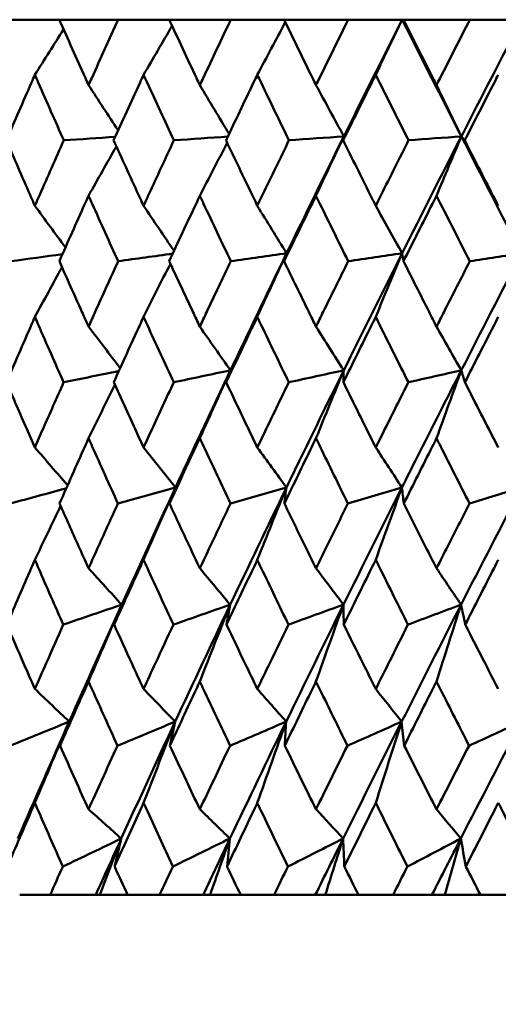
# Model space of a CAD drawing. Header units: millimetres. Extents: x 123 to 2417, y 726 to 3130.
# Tile 81 of 244: x 727.35 to 731.72, y 949.31 to 958.31. Entities that reach past the tile are written whole.
import ezdxf

# ---------------------------------------------------------------- set-up
doc = ezdxf.new("R2010")
doc.units = ezdxf.units.MM
doc.header["$LTSCALE"] = 12
doc.layers.add('Widoczne (ISO)', color=7, linetype='Continuous', lineweight=50)

msp = doc.modelspace()

# ---------------------------------------------------------------- linework, layer by layer
at = {"layer": 'Widoczne (ISO)'}
for p, q in [((727.2699, 958.3133), (727.7129, 958.3133)), ((728.2515, 958.3133), (727.7129, 958.3133)), ((728.2515, 958.3133), (728.7166, 958.3133)), ((729.2804, 958.3133), (728.7166, 958.3133)), ((729.2804, 958.3133), (729.7658, 958.3133)), ((730.3525, 958.3133), (729.7658, 958.3133)), ((730.3525, 958.3133), (730.8443, 958.3133)), ((730.8443, 958.3133), (730.8564, 958.3133)), ((731.4637, 958.3133), (730.8564, 958.3133)), ((731.4637, 958.3133), (731.9358, 958.3133)), ((727.3516, 950.3133), (727.6295, 950.3133)), ((728.0459, 950.3133), (727.6295, 950.3133)), ((728.0825, 950.3133), (728.0459, 950.3133)), ((728.3374, 950.3133), (728.0825, 950.3133)), ((728.3374, 950.3133), (728.6292, 950.3133)), ((729.0265, 950.3133), (728.6292, 950.3133)), ((729.0905, 950.3133), (729.0265, 950.3133)), ((729.3702, 950.3133), (729.0905, 950.3133)), ((729.3702, 950.3133), (729.6747, 950.3133)), ((730.0515, 950.3133), (729.6747, 950.3133)), ((730.1425, 950.3133), (730.0515, 950.3133)), ((730.4458, 950.3133), (730.1425, 950.3133)), ((730.4458, 950.3133), (730.7619, 950.3133)), ((731.1166, 950.3133), (730.7619, 950.3133)), ((731.2343, 950.3133), (731.1166, 950.3133)), ((731.5601, 950.3133), (731.2343, 950.3133)), ((731.5601, 950.3133), (731.8865, 950.3133))]:
    msp.add_line(p, q, dxfattribs=at)
msp.add_circle((740.2385, 990.3133), 50, dxfattribs=at)
for points, knots in [([(727.7129, 958.3133), (727.7919, 958.1356), (727.8714, 957.958), (727.961, 957.7588), (727.9707, 957.7372), (727.9804, 957.7156)], [0, 0, 0, 0, 0.06135239, 0.06135239, 0.06879633, 0.06879633, 0.06879633, 0.06879633]), ([(727.9804, 957.7156), (727.9901, 957.7372), (727.9998, 957.7587), (728.0897, 957.9579), (728.1703, 958.1356), (728.2515, 958.3133)], [0.05393723, 0.05393723, 0.05393723, 0.05393723, 0.06137399, 0.06137399, 0.12273355, 0.12273355, 0.12273355, 0.12273355]), ([(728.7166, 958.3133), (728.7995, 958.1356), (728.8827, 957.958), (728.9765, 957.7588), (728.9867, 957.7372), (728.9969, 957.7156)], [0, 0, 0, 0, 0.06135239, 0.06135239, 0.06879633, 0.06879633, 0.06879633, 0.06879633]), ([(728.9969, 957.7156), (729.007, 957.7372), (729.0172, 957.7587), (729.1112, 957.9579), (729.1956, 958.1356), (729.2804, 958.3133)], [0.05393723, 0.05393723, 0.05393723, 0.05393723, 0.06137399, 0.06137399, 0.12273355, 0.12273355, 0.12273355, 0.12273355]), ([(729.7658, 958.3133), (729.8522, 958.1356), (729.9389, 957.958), (730.0366, 957.7588), (730.0471, 957.7372), (730.0577, 957.7156)], [0, 0, 0, 0, 0.06135239, 0.06135239, 0.06879633, 0.06879633, 0.06879633, 0.06879633]), ([(730.0577, 957.7156), (730.0683, 957.7372), (730.0788, 957.7587), (730.1767, 957.9579), (730.2644, 958.1356), (730.3525, 958.3133)], [0.05393723, 0.05393723, 0.05393723, 0.05393723, 0.06137399, 0.06137399, 0.12273355, 0.12273355, 0.12273355, 0.12273355]), ([(730.8564, 958.3133), (730.9459, 958.1356), (731.0357, 957.958), (731.1368, 957.7588), (731.1478, 957.7372), (731.1587, 957.7156)], [0, 0, 0, 0, 0.06135239, 0.06135239, 0.06879633, 0.06879633, 0.06879633, 0.06879633]), ([(731.1587, 957.7156), (731.1697, 957.7372), (731.1806, 957.7587), (731.2819, 957.9579), (731.3726, 958.1356), (731.4637, 958.3133)], [0.05393723, 0.05393723, 0.05393723, 0.05393723, 0.06137399, 0.06137399, 0.12273355, 0.12273355, 0.12273355, 0.12273355]), ([(727.4901, 957.809), (727.4799, 957.7858), (727.4697, 957.7626), (727.3823, 957.5632), (727.3056, 957.3869), (727.2295, 957.2106)], [0.05804162, 0.05804162, 0.05804162, 0.05804162, 0.06605559, 0.06605559, 0.12689392, 0.12689392, 0.12689392, 0.12689392]), ([(727.7543, 957.2106), (727.676, 957.3869), (727.5981, 957.5631), (727.5105, 957.7626), (727.5003, 957.7858), (727.4901, 957.809)], [0.00523804, 0.00523804, 0.00523804, 0.00523804, 0.06606705, 0.06606705, 0.07409033, 0.07409033, 0.07409033, 0.07409033]), ([(728.4828, 957.809), (728.4721, 957.7858), (728.4614, 957.7626), (728.3697, 957.5632), (728.2891, 957.3869), (728.209, 957.2106)], [0.05804162, 0.05804162, 0.05804162, 0.05804162, 0.06605559, 0.06605559, 0.12689392, 0.12689392, 0.12689392, 0.12689392]), ([(728.7601, 957.2106), (728.678, 957.3869), (728.5963, 957.5631), (728.5043, 957.7626), (728.4935, 957.7858), (728.4828, 957.809)], [0.00523804, 0.00523804, 0.00523804, 0.00523804, 0.06606705, 0.06606705, 0.07409033, 0.07409033, 0.07409033, 0.07409033]), ([(729.522, 957.809), (729.5108, 957.7858), (729.4997, 957.7626), (729.4039, 957.5632), (729.3197, 957.3869), (729.236, 957.2106)], [0.05804162, 0.05804162, 0.05804162, 0.05804162, 0.06605559, 0.06605559, 0.12689392, 0.12689392, 0.12689392, 0.12689392]), ([(729.8111, 957.2106), (729.7256, 957.3869), (729.6404, 957.5631), (729.5444, 957.7626), (729.5332, 957.7858), (729.522, 957.809)], [0.00523804, 0.00523804, 0.00523804, 0.00523804, 0.06606705, 0.06606705, 0.07409033, 0.07409033, 0.07409033, 0.07409033]), ([(730.6035, 957.809), (730.5919, 957.7858), (730.5803, 957.7626), (730.4809, 957.5632), (730.3934, 957.3869), (730.3064, 957.2106)], [0.05804162, 0.05804162, 0.05804162, 0.05804162, 0.06605559, 0.06605559, 0.12689392, 0.12689392, 0.12689392, 0.12689392]), ([(730.9033, 957.2106), (730.8147, 957.3869), (730.7263, 957.5631), (730.6267, 957.7626), (730.6151, 957.7858), (730.6035, 957.809)], [0.00523804, 0.00523804, 0.00523804, 0.00523804, 0.06606705, 0.06606705, 0.07409033, 0.07409033, 0.07409033, 0.07409033]), ([(731.7229, 957.809), (731.711, 957.7858), (731.699, 957.7626), (731.5963, 957.5632), (731.506, 957.3869), (731.416, 957.2106)], [0.05804162, 0.05804162, 0.05804162, 0.05804162, 0.06605559, 0.06605559, 0.12689392, 0.12689392, 0.12689392, 0.12689392]), ([(727.2295, 957.2106), (727.3013, 957.0447), (727.3735, 956.8788), (727.4607, 956.6793), (727.4754, 956.6459), (727.4901, 956.6124)], [0.00418374, 0.00418374, 0.00418374, 0.00418374, 0.06147247, 0.06147247, 0.07302352, 0.07302352, 0.07302352, 0.07302352]), ([(727.4901, 956.6124), (727.5047, 956.6458), (727.5194, 956.6793), (727.6071, 956.8787), (727.6805, 957.0447), (727.7543, 957.2106)], [0.04993807, 0.04993807, 0.04993807, 0.04993807, 0.0614821, 0.0614821, 0.11877783, 0.11877783, 0.11877783, 0.11877783]), ([(728.209, 957.2106), (728.2845, 957.0447), (728.3604, 956.8788), (728.452, 956.6793), (728.4674, 956.6459), (728.4828, 956.6124)], [0.00418374, 0.00418374, 0.00418374, 0.00418374, 0.06147247, 0.06147247, 0.07302352, 0.07302352, 0.07302352, 0.07302352]), ([(728.4828, 956.6124), (728.4982, 956.6458), (728.5136, 956.6793), (728.6057, 956.8787), (728.6827, 957.0447), (728.7601, 957.2106)], [0.04993807, 0.04993807, 0.04993807, 0.04993807, 0.0614821, 0.0614821, 0.11877783, 0.11877783, 0.11877783, 0.11877783]), ([(729.236, 957.2106), (729.3149, 957.0447), (729.3942, 956.8788), (729.4899, 956.6793), (729.5059, 956.6459), (729.522, 956.6124)], [0.00418374, 0.00418374, 0.00418374, 0.00418374, 0.06147247, 0.06147247, 0.07302352, 0.07302352, 0.07302352, 0.07302352]), ([(729.522, 956.6124), (729.5381, 956.6458), (729.5542, 956.6793), (729.6502, 956.8787), (729.7305, 957.0447), (729.8111, 957.2106)], [0.04993807, 0.04993807, 0.04993807, 0.04993807, 0.0614821, 0.0614821, 0.11877783, 0.11877783, 0.11877783, 0.11877783]), ([(730.3064, 957.2106), (730.3884, 957.0447), (730.4708, 956.8788), (730.5701, 956.6793), (730.5868, 956.6459), (730.6035, 956.6124)], [0.00418374, 0.00418374, 0.00418374, 0.00418374, 0.06147247, 0.06147247, 0.07302352, 0.07302352, 0.07302352, 0.07302352]), ([(730.6035, 956.6124), (730.6201, 956.6458), (730.6368, 956.6793), (730.7365, 956.8787), (730.8197, 957.0447), (730.9033, 957.2106)], [0.04993807, 0.04993807, 0.04993807, 0.04993807, 0.0614821, 0.0614821, 0.11877783, 0.11877783, 0.11877783, 0.11877783]), ([(731.416, 957.2106), (731.5008, 957.0447), (731.5859, 956.8788), (731.6885, 956.6793), (731.7057, 956.6459), (731.7229, 956.6124)], [0.00418374, 0.00418374, 0.00418374, 0.00418374, 0.06147247, 0.06147247, 0.07302352, 0.07302352, 0.07302352, 0.07302352]), ([(727.9804, 956.7044), (727.9694, 956.6799), (727.9584, 956.6554), (727.869, 956.4558), (727.7911, 956.2807), (727.7136, 956.1055)], [0.06241522, 0.06241522, 0.06241522, 0.06241522, 0.0708546, 0.0708546, 0.13127416, 0.13127416, 0.13127416, 0.13127416]), ([(728.2507, 956.1055), (728.1712, 956.2806), (728.0921, 956.4558), (728.0024, 956.6554), (727.9914, 956.6799), (727.9804, 956.7044)], [0.01044349, 0.01044349, 0.01044349, 0.01044349, 0.07085106, 0.07085106, 0.07930241, 0.07930241, 0.07930241, 0.07930241]), ([(728.9969, 956.7044), (728.9854, 956.6799), (728.9739, 956.6554), (728.8803, 956.4558), (728.7986, 956.2807), (728.7174, 956.1055)], [0.06241522, 0.06241522, 0.06241522, 0.06241522, 0.0708546, 0.0708546, 0.13127416, 0.13127416, 0.13127416, 0.13127416]), ([(729.2796, 956.1055), (729.1965, 956.2806), (729.1138, 956.4558), (729.0199, 956.6554), (729.0084, 956.6799), (728.9969, 956.7044)], [0.01044349, 0.01044349, 0.01044349, 0.01044349, 0.07085106, 0.07085106, 0.07930241, 0.07930241, 0.07930241, 0.07930241]), ([(730.0577, 956.7044), (730.0457, 956.6799), (730.0338, 956.6554), (729.9364, 956.4558), (729.8513, 956.2807), (729.7666, 956.1055)], [0.06241522, 0.06241522, 0.06241522, 0.06241522, 0.0708546, 0.0708546, 0.13127416, 0.13127416, 0.13127416, 0.13127416]), ([(730.3517, 956.1055), (730.2654, 956.2806), (730.1793, 956.4558), (730.0817, 956.6554), (730.0697, 956.6799), (730.0577, 956.7044)], [0.01044349, 0.01044349, 0.01044349, 0.01044349, 0.07085106, 0.07085106, 0.07930241, 0.07930241, 0.07930241, 0.07930241]), ([(731.1587, 956.7044), (731.1463, 956.6799), (731.134, 956.6554), (731.0331, 956.4558), (730.945, 956.2807), (730.8572, 956.1055)], [0.06241522, 0.06241522, 0.06241522, 0.06241522, 0.0708546, 0.0708546, 0.13127416, 0.13127416, 0.13127416, 0.13127416]), ([(731.4629, 956.1055), (731.3736, 956.2806), (731.2846, 956.4558), (731.1835, 956.6554), (731.1711, 956.6799), (731.1587, 956.7044)], [0.01044349, 0.01044349, 0.01044349, 0.01044349, 0.07085106, 0.07085106, 0.07930241, 0.07930241, 0.07930241, 0.07930241]), ([(727.7136, 956.1055), (727.7819, 955.9514), (727.8506, 955.7974), (727.9399, 955.5982), (727.9601, 955.5531), (727.9804, 955.5079)], [0.00838421, 0.00838421, 0.00838421, 0.00838421, 0.06155515, 0.06155515, 0.07712864, 0.07712864, 0.07712864, 0.07712864]), ([(727.9804, 955.5079), (728.0007, 955.553), (728.021, 955.5982), (728.1107, 955.7973), (728.1806, 955.9514), (728.2507, 956.1055)], [0.04598621, 0.04598621, 0.04598621, 0.04598621, 0.06155279, 0.06155279, 0.11473062, 0.11473062, 0.11473062, 0.11473062]), ([(728.7174, 956.1055), (728.789, 955.9514), (728.861, 955.7974), (728.9544, 955.5982), (728.9756, 955.5531), (728.9969, 955.5079)], [0.00838421, 0.00838421, 0.00838421, 0.00838421, 0.06155515, 0.06155515, 0.07712864, 0.07712864, 0.07712864, 0.07712864]), ([(728.9969, 955.5079), (729.0181, 955.553), (729.0393, 955.5982), (729.1333, 955.7973), (729.2063, 955.9514), (729.2796, 956.1055)], [0.04598621, 0.04598621, 0.04598621, 0.04598621, 0.06155279, 0.06155279, 0.11473062, 0.11473062, 0.11473062, 0.11473062]), ([(729.7666, 956.1055), (729.8413, 955.9514), (729.9163, 955.7974), (730.0136, 955.5982), (730.0356, 955.5531), (730.0577, 955.5079)], [0.00838421, 0.00838421, 0.00838421, 0.00838421, 0.06155515, 0.06155515, 0.07712864, 0.07712864, 0.07712864, 0.07712864]), ([(730.0577, 955.5079), (730.0798, 955.553), (730.1019, 955.5982), (730.1996, 955.7973), (730.2755, 955.9514), (730.3517, 956.1055)], [0.04598621, 0.04598621, 0.04598621, 0.04598621, 0.06155279, 0.06155279, 0.11473062, 0.11473062, 0.11473062, 0.11473062]), ([(730.8572, 956.1055), (730.9346, 955.9514), (731.0123, 955.7974), (731.113, 955.5982), (731.1359, 955.5531), (731.1587, 955.5079)], [0.00838421, 0.00838421, 0.00838421, 0.00838421, 0.06155515, 0.06155515, 0.07712864, 0.07712864, 0.07712864, 0.07712864]), ([(731.1587, 955.5079), (731.1816, 955.553), (731.2045, 955.5982), (731.3056, 955.7973), (731.3841, 955.9514), (731.4629, 956.1055)], [0.04598621, 0.04598621, 0.04598621, 0.04598621, 0.06155279, 0.06155279, 0.11473062, 0.11473062, 0.11473062, 0.11473062]), ([(727.4901, 955.5967), (727.479, 955.5714), (727.468, 955.5462), (727.3811, 955.3468), (727.3058, 955.1728), (727.2309, 954.9987)], [0.06686277, 0.06686277, 0.06686277, 0.06686277, 0.07557848, 0.07557848, 0.13558897, 0.13558897, 0.13558897, 0.13558897]), ([(727.7528, 954.9987), (727.6759, 955.1727), (727.5993, 955.3467), (727.5122, 955.5461), (727.5011, 955.5714), (727.4901, 955.5967)], [0.01556037, 0.01556037, 0.01556037, 0.01556037, 0.07555527, 0.07555527, 0.08428623, 0.08428623, 0.08428623, 0.08428623]), ([(728.4828, 955.5967), (728.4712, 955.5714), (728.4597, 955.5462), (728.3684, 955.3468), (728.2892, 955.1728), (728.2105, 954.9987)], [0.06686277, 0.06686277, 0.06686277, 0.06686277, 0.07557848, 0.07557848, 0.13558897, 0.13558897, 0.13558897, 0.13558897]), ([(728.7585, 954.9987), (728.6778, 955.1727), (728.5976, 955.3467), (728.5061, 955.5461), (728.4944, 955.5714), (728.4828, 955.5967)], [0.01556037, 0.01556037, 0.01556037, 0.01556037, 0.07555527, 0.07555527, 0.08428623, 0.08428623, 0.08428623, 0.08428623]), ([(729.522, 955.5967), (729.5099, 955.5714), (729.4978, 955.5462), (729.4026, 955.3468), (729.3199, 955.1728), (729.2376, 954.9987)], [0.06686277, 0.06686277, 0.06686277, 0.06686277, 0.07557848, 0.07557848, 0.13558897, 0.13558897, 0.13558897, 0.13558897]), ([(729.8095, 954.9987), (729.7254, 955.1727), (729.6417, 955.3467), (729.5462, 955.5461), (729.5341, 955.5714), (729.522, 955.5967)], [0.01556037, 0.01556037, 0.01556037, 0.01556037, 0.07555527, 0.07555527, 0.08428623, 0.08428623, 0.08428623, 0.08428623]), ([(730.6035, 955.5967), (730.5909, 955.5714), (730.5784, 955.5462), (730.4795, 955.3468), (730.3936, 955.1728), (730.3081, 954.9987)], [0.06686277, 0.06686277, 0.06686277, 0.06686277, 0.07557848, 0.07557848, 0.13558897, 0.13558897, 0.13558897, 0.13558897]), ([(730.9016, 954.9987), (730.8145, 955.1727), (730.7277, 955.3467), (730.6286, 955.5461), (730.616, 955.5714), (730.6035, 955.5967)], [0.01556037, 0.01556037, 0.01556037, 0.01556037, 0.07555527, 0.07555527, 0.08428623, 0.08428623, 0.08428623, 0.08428623]), ([(731.7229, 955.5967), (731.71, 955.5714), (731.697, 955.5462), (731.595, 955.3468), (731.5062, 955.1728), (731.4177, 954.9987)], [0.06686277, 0.06686277, 0.06686277, 0.06686277, 0.07557848, 0.07557848, 0.13558897, 0.13558897, 0.13558897, 0.13558897]), ([(729.2767, 955.1082), (729.1511, 954.8432), (729.0264, 954.5782), (728.8599, 954.2213), (728.8171, 954.1293), (728.7745, 954.0373)], [0.3692784, 0.3692784, 0.3692784, 0.3692784, 0.4608442, 0.4608442, 0.492629, 0.492629, 0.492629, 0.492629]), ([(730.3111, 955.1082), (730.1804, 954.8432), (730.0506, 954.5782), (729.877, 954.2213), (729.8324, 954.1293), (729.7879, 954.0373)], [0.3692784, 0.3692784, 0.3692784, 0.3692784, 0.4608442, 0.4608442, 0.492629, 0.492629, 0.492629, 0.492629]), ([(731.3847, 955.1082), (731.2494, 954.8432), (731.115, 954.5782), (730.935, 954.2213), (730.8887, 954.1293), (730.8425, 954.0373)], [0.3692784, 0.3692784, 0.3692784, 0.3692784, 0.4608442, 0.4608442, 0.492629, 0.492629, 0.492629, 0.492629]), ([(727.2309, 954.9987), (727.2923, 954.8567), (727.3539, 954.7147), (727.4406, 954.5162), (727.4653, 954.4597), (727.4901, 954.4032)], [0.01259731, 0.01259731, 0.01259731, 0.01259731, 0.06159863, 0.06159863, 0.08110666, 0.08110666, 0.08110666, 0.08110666]), ([(727.4901, 954.4032), (727.5148, 954.4597), (727.5396, 954.5162), (727.627, 954.7147), (727.6898, 954.8567), (727.7528, 954.9987)], [0.04208868, 0.04208868, 0.04208868, 0.04208868, 0.06158988, 0.06158988, 0.11059803, 0.11059803, 0.11059803, 0.11059803]), ([(728.2105, 954.9987), (728.275, 954.8567), (728.3398, 954.7147), (728.4309, 954.5162), (728.4568, 954.4597), (728.4828, 954.4032)], [0.01259731, 0.01259731, 0.01259731, 0.01259731, 0.06159863, 0.06159863, 0.08110666, 0.08110666, 0.08110666, 0.08110666]), ([(728.4828, 954.4032), (728.5088, 954.4597), (728.5349, 954.5162), (728.6265, 954.7147), (728.6924, 954.8567), (728.7585, 954.9987)], [0.04208868, 0.04208868, 0.04208868, 0.04208868, 0.06158988, 0.06158988, 0.11059803, 0.11059803, 0.11059803, 0.11059803]), ([(729.2376, 954.9987), (729.305, 954.8567), (729.3727, 954.7147), (729.4677, 954.5162), (729.4949, 954.4597), (729.522, 954.4032)], [0.01259731, 0.01259731, 0.01259731, 0.01259731, 0.06159863, 0.06159863, 0.08110666, 0.08110666, 0.08110666, 0.08110666]), ([(729.522, 954.4032), (729.5491, 954.4597), (729.5763, 954.5162), (729.6719, 954.7147), (729.7406, 954.8567), (729.8095, 954.9987)], [0.04208868, 0.04208868, 0.04208868, 0.04208868, 0.06158988, 0.06158988, 0.11059803, 0.11059803, 0.11059803, 0.11059803]), ([(730.3081, 954.9987), (730.3781, 954.8567), (730.4485, 954.7147), (730.5472, 954.5162), (730.5753, 954.4597), (730.6035, 954.4032)], [0.01259731, 0.01259731, 0.01259731, 0.01259731, 0.06159863, 0.06159863, 0.08110666, 0.08110666, 0.08110666, 0.08110666]), ([(730.6035, 954.4032), (730.6316, 954.4597), (730.6598, 954.5162), (730.759, 954.7147), (730.8302, 954.8567), (730.9016, 954.9987)], [0.04208868, 0.04208868, 0.04208868, 0.04208868, 0.06158988, 0.06158988, 0.11059803, 0.11059803, 0.11059803, 0.11059803]), ([(731.4177, 954.9987), (731.4902, 954.8567), (731.5629, 954.7147), (731.6648, 954.5162), (731.6939, 954.4597), (731.7229, 954.4032)], [0.01259731, 0.01259731, 0.01259731, 0.01259731, 0.06159863, 0.06159863, 0.08110666, 0.08110666, 0.08110666, 0.08110666]), ([(727.9804, 954.487), (727.969, 954.4614), (727.9576, 954.4359), (727.8689, 954.2373), (727.7922, 954.0642), (727.7158, 953.8912)], [0.07138254, 0.07138254, 0.07138254, 0.07138254, 0.08018544, 0.08018544, 0.13983561, 0.13983561, 0.13983561, 0.13983561]), ([(728.2484, 953.8912), (728.1701, 954.0642), (728.0922, 954.2372), (728.0033, 954.4358), (727.9918, 954.4614), (727.9804, 954.487)], [0.02053386, 0.02053386, 0.02053386, 0.02053386, 0.08016461, 0.08016461, 0.08898694, 0.08898694, 0.08898694, 0.08898694]), ([(728.9969, 954.487), (728.9849, 954.4614), (728.973, 954.4359), (728.8802, 954.2373), (728.7997, 954.0642), (728.7197, 953.8912)], [0.07138254, 0.07138254, 0.07138254, 0.07138254, 0.08018544, 0.08018544, 0.13983561, 0.13983561, 0.13983561, 0.13983561]), ([(729.2772, 953.8912), (729.1954, 954.0642), (729.1139, 954.2372), (729.0208, 954.4358), (729.0088, 954.4614), (728.9969, 954.487)], [0.02053386, 0.02053386, 0.02053386, 0.02053386, 0.08016461, 0.08016461, 0.08898694, 0.08898694, 0.08898694, 0.08898694]), ([(730.0577, 954.487), (730.0453, 954.4614), (730.0328, 954.4359), (729.9363, 954.2373), (729.8525, 954.0642), (729.7691, 953.8912)], [0.07138254, 0.07138254, 0.07138254, 0.07138254, 0.08018544, 0.08018544, 0.13983561, 0.13983561, 0.13983561, 0.13983561]), ([(730.3492, 953.8912), (730.2642, 954.0642), (730.1795, 954.2372), (730.0826, 954.4358), (730.0702, 954.4614), (730.0577, 954.487)], [0.02053386, 0.02053386, 0.02053386, 0.02053386, 0.08016461, 0.08016461, 0.08898694, 0.08898694, 0.08898694, 0.08898694]), ([(731.1587, 954.487), (731.1458, 954.4614), (731.133, 954.4359), (731.033, 954.2373), (730.9462, 954.0642), (730.8597, 953.8912)], [0.07138254, 0.07138254, 0.07138254, 0.07138254, 0.08018544, 0.08018544, 0.13983561, 0.13983561, 0.13983561, 0.13983561]), ([(731.4603, 953.8912), (731.3724, 954.0642), (731.2848, 954.2372), (731.1845, 954.4358), (731.1716, 954.4614), (731.1587, 954.487)], [0.02053386, 0.02053386, 0.02053386, 0.02053386, 0.08016461, 0.08016461, 0.08898694, 0.08898694, 0.08898694, 0.08898694]), ([(727.7158, 953.8912), (727.7734, 953.7614), (727.8312, 953.6317), (727.9196, 953.4344), (727.9499, 953.3667), (727.9804, 953.299)], [0.01681985, 0.01681985, 0.01681985, 0.01681985, 0.06159108, 0.06159108, 0.08495433, 0.08495433, 0.08495433, 0.08495433]), ([(727.9804, 953.299), (728.0108, 953.3667), (728.0413, 953.4343), (728.1305, 953.6317), (728.1893, 953.7614), (728.2484, 953.8912)], [0.03825175, 0.03825175, 0.03825175, 0.03825175, 0.06160817, 0.06160817, 0.10638617, 0.10638617, 0.10638617, 0.10638617]), ([(728.7197, 953.8912), (728.7801, 953.7614), (728.8406, 953.6317), (728.9332, 953.4344), (728.965, 953.3667), (728.9969, 953.299)], [0.01681985, 0.01681985, 0.01681985, 0.01681985, 0.06159108, 0.06159108, 0.08495433, 0.08495433, 0.08495433, 0.08495433]), ([(728.9969, 953.299), (729.0287, 953.3667), (729.0606, 953.4343), (729.1539, 953.6317), (729.2155, 953.7614), (729.2772, 953.8912)], [0.03825175, 0.03825175, 0.03825175, 0.03825175, 0.06160817, 0.06160817, 0.10638617, 0.10638617, 0.10638617, 0.10638617]), ([(729.7691, 953.8912), (729.832, 953.7614), (729.8951, 953.6317), (729.9914, 953.4344), (730.0245, 953.3667), (730.0577, 953.299)], [0.01681985, 0.01681985, 0.01681985, 0.01681985, 0.06159108, 0.06159108, 0.08495433, 0.08495433, 0.08495433, 0.08495433]), ([(730.0577, 953.299), (730.0909, 953.3667), (730.1241, 953.4343), (730.2211, 953.6317), (730.2851, 953.7614), (730.3492, 953.8912)], [0.03825175, 0.03825175, 0.03825175, 0.03825175, 0.06160817, 0.06160817, 0.10638617, 0.10638617, 0.10638617, 0.10638617]), ([(730.8597, 953.8912), (730.9249, 953.7614), (730.9903, 953.6317), (731.0901, 953.4344), (731.1244, 953.3667), (731.1587, 953.299)], [0.01681985, 0.01681985, 0.01681985, 0.01681985, 0.06159108, 0.06159108, 0.08495433, 0.08495433, 0.08495433, 0.08495433]), ([(731.1587, 953.299), (731.193, 953.3667), (731.2274, 953.4343), (731.3278, 953.6317), (731.394, 953.7614), (731.4603, 953.8912)], [0.03825175, 0.03825175, 0.03825175, 0.03825175, 0.06160817, 0.06160817, 0.10638617, 0.10638617, 0.10638617, 0.10638617]), ([(727.4901, 953.376), (727.4791, 953.3508), (727.4681, 953.3257), (727.3823, 953.1282), (727.3078, 952.956), (727.2339, 952.7837)], [0.07597559, 0.07597559, 0.07597559, 0.07597559, 0.08464777, 0.08464777, 0.14401425, 0.14401425, 0.14401425, 0.14401425]), ([(727.7498, 952.7837), (727.6738, 952.9559), (727.5982, 953.1281), (727.5121, 953.3255), (727.501, 953.3508), (727.4901, 953.376)], [0.02530969, 0.02530969, 0.02530969, 0.02530969, 0.08465152, 0.08465152, 0.09334823, 0.09334823, 0.09334823, 0.09334823]), ([(728.4828, 953.376), (728.4713, 953.3508), (728.4598, 953.3257), (728.3697, 953.1282), (728.2914, 952.956), (728.2136, 952.7837)], [0.07597559, 0.07597559, 0.07597559, 0.07597559, 0.08464777, 0.08464777, 0.14401425, 0.14401425, 0.14401425, 0.14401425]), ([(728.7554, 952.7837), (728.6757, 952.9559), (728.5964, 953.1281), (728.5059, 953.3255), (728.4944, 953.3508), (728.4828, 953.376)], [0.02530969, 0.02530969, 0.02530969, 0.02530969, 0.08465152, 0.08465152, 0.09334823, 0.09334823, 0.09334823, 0.09334823]), ([(729.522, 953.376), (729.51, 953.3508), (729.498, 953.3257), (729.4039, 953.1282), (729.3221, 952.956), (729.2408, 952.7837)], [0.07597559, 0.07597559, 0.07597559, 0.07597559, 0.08464777, 0.08464777, 0.14401425, 0.14401425, 0.14401425, 0.14401425]), ([(729.8062, 952.7837), (729.7232, 952.9559), (729.6405, 953.1281), (729.5461, 953.3255), (729.534, 953.3508), (729.522, 953.376)], [0.02530969, 0.02530969, 0.02530969, 0.02530969, 0.08465152, 0.08465152, 0.09334823, 0.09334823, 0.09334823, 0.09334823]), ([(730.6035, 953.376), (730.591, 953.3508), (730.5785, 953.3257), (730.4808, 953.1282), (730.3959, 952.956), (730.3114, 952.7837)], [0.07597559, 0.07597559, 0.07597559, 0.07597559, 0.08464777, 0.08464777, 0.14401425, 0.14401425, 0.14401425, 0.14401425]), ([(730.8982, 952.7837), (730.8121, 952.9559), (730.7264, 953.1281), (730.6285, 953.3255), (730.616, 953.3508), (730.6035, 953.376)], [0.02530969, 0.02530969, 0.02530969, 0.02530969, 0.08465152, 0.08465152, 0.09334823, 0.09334823, 0.09334823, 0.09334823]), ([(731.7229, 953.376), (731.7101, 953.3508), (731.6972, 953.3257), (731.5963, 953.1282), (731.5086, 952.956), (731.4212, 952.7837)], [0.07597559, 0.07597559, 0.07597559, 0.07597559, 0.08464777, 0.08464777, 0.14401425, 0.14401425, 0.14401425, 0.14401425]), ([(727.2339, 952.7837), (727.2846, 952.6663), (727.3357, 952.549), (727.4212, 952.3532), (727.4556, 952.2747), (727.4901, 952.1962)], [0.02104899, 0.02104899, 0.02104899, 0.02104899, 0.0615671, 0.0615671, 0.08866561, 0.08866561, 0.08866561, 0.08866561]), ([(727.4901, 952.1962), (727.5245, 952.2747), (727.5591, 952.3531), (727.6456, 952.549), (727.6976, 952.6663), (727.7498, 952.7837)], [0.03448054, 0.03448054, 0.03448054, 0.03448054, 0.06157222, 0.06157222, 0.10209717, 0.10209717, 0.10209717, 0.10209717]), ([(728.2136, 952.7837), (728.267, 952.6663), (728.3207, 952.549), (728.4105, 952.3532), (728.4466, 952.2747), (728.4828, 952.1962)], [0.02104899, 0.02104899, 0.02104899, 0.02104899, 0.0615671, 0.0615671, 0.08866561, 0.08866561, 0.08866561, 0.08866561]), ([(728.4828, 952.1962), (728.519, 952.2747), (728.5553, 952.3531), (728.646, 952.549), (728.7006, 952.6663), (728.7554, 952.7837)], [0.03448054, 0.03448054, 0.03448054, 0.03448054, 0.06157222, 0.06157222, 0.10209717, 0.10209717, 0.10209717, 0.10209717]), ([(729.2408, 952.7837), (729.2966, 952.6663), (729.3527, 952.549), (729.4465, 952.3532), (729.4842, 952.2747), (729.522, 952.1962)], [0.02104899, 0.02104899, 0.02104899, 0.02104899, 0.0615671, 0.0615671, 0.08866561, 0.08866561, 0.08866561, 0.08866561]), ([(729.522, 952.1962), (729.5598, 952.2747), (729.5976, 952.3531), (729.6923, 952.549), (729.7492, 952.6663), (729.8062, 952.7837)], [0.03448054, 0.03448054, 0.03448054, 0.03448054, 0.06157222, 0.06157222, 0.10209717, 0.10209717, 0.10209717, 0.10209717]), ([(730.3114, 952.7837), (730.3694, 952.6663), (730.4277, 952.549), (730.5251, 952.3532), (730.5642, 952.2747), (730.6035, 952.1962)], [0.02104899, 0.02104899, 0.02104899, 0.02104899, 0.0615671, 0.0615671, 0.08866561, 0.08866561, 0.08866561, 0.08866561]), ([(730.6035, 952.1962), (730.6427, 952.2747), (730.6819, 952.3531), (730.7801, 952.549), (730.8391, 952.6663), (730.8982, 952.7837)], [0.03448054, 0.03448054, 0.03448054, 0.03448054, 0.06157222, 0.06157222, 0.10209717, 0.10209717, 0.10209717, 0.10209717]), ([(731.4212, 952.7837), (731.4812, 952.6663), (731.5414, 952.549), (731.642, 952.3532), (731.6825, 952.2747), (731.7229, 952.1962)], [0.02104899, 0.02104899, 0.02104899, 0.02104899, 0.0615671, 0.0615671, 0.08866561, 0.08866561, 0.08866561, 0.08866561]), ([(727.9804, 952.2646), (727.9696, 952.2404), (727.9588, 952.2162), (727.8715, 952.0204), (727.7954, 951.8488), (727.7197, 951.6772)], [0.0806421, 0.0806421, 0.0806421, 0.0806421, 0.08897282, 0.08897282, 0.14811965, 0.14811965, 0.14811965, 0.14811965]), ([(728.2445, 951.6772), (728.1669, 951.8487), (728.0897, 952.0202), (728.0021, 952.216), (727.9912, 952.2403), (727.9804, 952.2646)], [0.02983351, 0.02983351, 0.02983351, 0.02983351, 0.0889495, 0.0889495, 0.09731113, 0.09731113, 0.09731113, 0.09731113]), ([(728.9969, 952.2646), (728.9856, 952.2404), (728.9743, 952.2162), (728.8828, 952.0204), (728.8031, 951.8488), (728.7237, 951.6772)], [0.0806421, 0.0806421, 0.0806421, 0.0806421, 0.08897282, 0.08897282, 0.14811965, 0.14811965, 0.14811965, 0.14811965]), ([(729.2731, 951.6772), (729.192, 951.8487), (729.1113, 952.0202), (729.0196, 952.216), (729.0082, 952.2403), (728.9969, 952.2646)], [0.02983351, 0.02983351, 0.02983351, 0.02983351, 0.0889495, 0.0889495, 0.09731113, 0.09731113, 0.09731113, 0.09731113]), ([(730.0577, 952.2646), (730.0459, 952.2404), (730.0342, 952.2162), (729.939, 952.0204), (729.856, 951.8488), (729.7732, 951.6772)], [0.0806421, 0.0806421, 0.0806421, 0.0806421, 0.08897282, 0.08897282, 0.14811965, 0.14811965, 0.14811965, 0.14811965]), ([(730.345, 951.6772), (730.2607, 951.8487), (730.1767, 952.0202), (730.0813, 952.216), (730.0695, 952.2403), (730.0577, 952.2646)], [0.02983351, 0.02983351, 0.02983351, 0.02983351, 0.0889495, 0.0889495, 0.09731113, 0.09731113, 0.09731113, 0.09731113]), ([(731.1587, 952.2646), (731.1465, 952.2404), (731.1344, 952.2162), (731.0358, 952.0204), (730.9498, 951.8488), (730.8641, 951.6772)], [0.0806421, 0.0806421, 0.0806421, 0.0806421, 0.08897282, 0.08897282, 0.14811965, 0.14811965, 0.14811965, 0.14811965]), ([(731.4559, 951.6772), (731.3687, 951.8487), (731.2819, 952.0202), (731.1832, 952.216), (731.1709, 952.2403), (731.1587, 952.2646)], [0.02983351, 0.02983351, 0.02983351, 0.02983351, 0.0889495, 0.0889495, 0.09731113, 0.09731113, 0.09731113, 0.09731113]), ([(727.7197, 951.6772), (727.7664, 951.5723), (727.8132, 951.4675), (727.9002, 951.2737), (727.9402, 951.1848), (727.9804, 951.0959)], [0.02528165, 0.02528165, 0.02528165, 0.02528165, 0.06150593, 0.06150593, 0.09223152, 0.09223152, 0.09223152, 0.09223152]), ([(727.9804, 951.0959), (728.0206, 951.1848), (728.0608, 951.2737), (728.1488, 951.4674), (728.1966, 951.5723), (728.2445, 951.6772)], [0.03078053, 0.03078053, 0.03078053, 0.03078053, 0.06149921, 0.06149921, 0.09773041, 0.09773041, 0.09773041, 0.09773041]), ([(728.7237, 951.6772), (728.7727, 951.5723), (728.8218, 951.4675), (728.9129, 951.2737), (728.9548, 951.1848), (728.9969, 951.0959)], [0.02528165, 0.02528165, 0.02528165, 0.02528165, 0.06150593, 0.06150593, 0.09223152, 0.09223152, 0.09223152, 0.09223152]), ([(728.9969, 951.0959), (729.0389, 951.1848), (729.081, 951.2737), (729.1731, 951.4674), (729.223, 951.5723), (729.2731, 951.6772)], [0.03078053, 0.03078053, 0.03078053, 0.03078053, 0.06149921, 0.06149921, 0.09773041, 0.09773041, 0.09773041, 0.09773041]), ([(729.7732, 951.6772), (729.8243, 951.5723), (729.8754, 951.4675), (729.9703, 951.2737), (730.0139, 951.1848), (730.0577, 951.0959)], [0.02528165, 0.02528165, 0.02528165, 0.02528165, 0.06150593, 0.06150593, 0.09223152, 0.09223152, 0.09223152, 0.09223152]), ([(730.0577, 951.0959), (730.1015, 951.1848), (730.1453, 951.2737), (730.241, 951.4674), (730.2929, 951.5723), (730.345, 951.6772)], [0.03078053, 0.03078053, 0.03078053, 0.03078053, 0.06149921, 0.06149921, 0.09773041, 0.09773041, 0.09773041, 0.09773041]), ([(730.8641, 951.6772), (730.9169, 951.5723), (730.97, 951.4675), (731.0682, 951.2737), (731.1134, 951.1848), (731.1587, 951.0959)], [0.02528165, 0.02528165, 0.02528165, 0.02528165, 0.06150593, 0.06150593, 0.09223152, 0.09223152, 0.09223152, 0.09223152]), ([(731.1587, 951.0959), (731.204, 951.1848), (731.2494, 951.2737), (731.3484, 951.4674), (731.4021, 951.5723), (731.4559, 951.6772)], [0.03078053, 0.03078053, 0.03078053, 0.03078053, 0.06149921, 0.06149921, 0.09773041, 0.09773041, 0.09773041, 0.09773041]), ([(727.4901, 951.1536), (727.483, 951.1373), (727.4759, 951.1211), (727.3916, 950.9274), (727.3147, 950.75), (727.2384, 950.5725)], [0.0853813, 0.0853813, 0.0853813, 0.0853813, 0.09097809, 0.09097809, 0.15214536, 0.15214536, 0.15214536, 0.15214536]), ([(727.7452, 950.5725), (727.6668, 950.7498), (727.5889, 950.9272), (727.5043, 951.1209), (727.4972, 951.1372), (727.4901, 951.1536)], [0.0297954, 0.0297954, 0.0297954, 0.0297954, 0.09092493, 0.09092493, 0.09655955, 0.09655955, 0.09655955, 0.09655955]), ([(728.4828, 951.1536), (728.4754, 951.1373), (728.468, 951.1211), (728.3794, 950.9274), (728.2987, 950.75), (728.2184, 950.5725)], [0.0853813, 0.0853813, 0.0853813, 0.0853813, 0.09097809, 0.09097809, 0.15214536, 0.15214536, 0.15214536, 0.15214536]), ([(728.7505, 950.5725), (728.6683, 950.7498), (728.5866, 950.9272), (728.4978, 951.1209), (728.4903, 951.1372), (728.4828, 951.1536)], [0.0297954, 0.0297954, 0.0297954, 0.0297954, 0.09092493, 0.09092493, 0.09655955, 0.09655955, 0.09655955, 0.09655955]), ([(729.522, 951.1536), (729.5142, 951.1373), (729.5065, 951.1211), (729.414, 950.9274), (729.3297, 950.75), (729.2458, 950.5725)], [0.0853813, 0.0853813, 0.0853813, 0.0853813, 0.09097809, 0.09097809, 0.15214536, 0.15214536, 0.15214536, 0.15214536]), ([(729.8011, 950.5725), (729.7155, 950.7498), (729.6302, 950.9272), (729.5376, 951.1209), (729.5298, 951.1372), (729.522, 951.1536)], [0.0297954, 0.0297954, 0.0297954, 0.0297954, 0.09092493, 0.09092493, 0.09655955, 0.09655955, 0.09655955, 0.09655955]), ([(730.6035, 951.1536), (730.5954, 951.1373), (730.5874, 951.1211), (730.4914, 950.9274), (730.4038, 950.75), (730.3166, 950.5725)], [0.0853813, 0.0853813, 0.0853813, 0.0853813, 0.09097809, 0.09097809, 0.15214536, 0.15214536, 0.15214536, 0.15214536]), ([(730.8929, 950.5725), (730.8042, 950.7498), (730.7158, 950.9272), (730.6197, 951.1209), (730.6116, 951.1372), (730.6035, 951.1536)], [0.0297954, 0.0297954, 0.0297954, 0.0297954, 0.09092493, 0.09092493, 0.09655955, 0.09655955, 0.09655955, 0.09655955]), ([(731.7229, 951.1536), (731.7146, 951.1373), (731.7063, 951.1211), (731.6072, 950.9274), (731.5167, 950.75), (731.4266, 950.5725)], [0.0853813, 0.0853813, 0.0853813, 0.0853813, 0.09097809, 0.09097809, 0.15214536, 0.15214536, 0.15214536, 0.15214536]), ([(732.0216, 950.5725), (731.9301, 950.7498), (731.8389, 950.9272), (731.7397, 951.1209), (731.7313, 951.1372), (731.7229, 951.1536)], [0.0297954, 0.0297954, 0.0297954, 0.0297954, 0.09092493, 0.09092493, 0.09655955, 0.09655955, 0.09655955, 0.09655955]), ([(727.6295, 950.3133), (727.6677, 950.3991), (727.706, 950.485), (727.7447, 950.5715), (727.7449, 950.572), (727.7452, 950.5725)], [0, 0, 0, 0, 0.02969567, 0.02969567, 0.02988021, 0.02988021, 0.02988021, 0.02988021]), ([(728.2184, 950.5725), (728.2186, 950.572), (728.2189, 950.5715), (728.2584, 950.485), (728.2979, 950.3991), (728.3374, 950.3133)], [0.02951568, 0.02951568, 0.02951568, 0.02951568, 0.02969929, 0.02969929, 0.05939589, 0.05939589, 0.05939589, 0.05939589]), ([(728.6292, 950.3133), (728.6693, 950.3991), (728.7094, 950.485), (728.75, 950.5715), (728.7502, 950.572), (728.7505, 950.5725)], [0, 0, 0, 0, 0.02969567, 0.02969567, 0.02988021, 0.02988021, 0.02988021, 0.02988021]), ([(729.2458, 950.5725), (729.246, 950.572), (729.2463, 950.5715), (729.2877, 950.485), (729.3289, 950.3991), (729.3702, 950.3133)], [0.02951568, 0.02951568, 0.02951568, 0.02951568, 0.02969929, 0.02969929, 0.05939589, 0.05939589, 0.05939589, 0.05939589]), ([(729.6747, 950.3133), (729.7165, 950.3991), (729.7584, 950.485), (729.8006, 950.5715), (729.8008, 950.572), (729.8011, 950.5725)], [0, 0, 0, 0, 0.02969567, 0.02969567, 0.02988021, 0.02988021, 0.02988021, 0.02988021]), ([(730.3166, 950.5725), (730.3169, 950.572), (730.3171, 950.5715), (730.3601, 950.485), (730.4029, 950.3991), (730.4458, 950.3133)], [0.02951568, 0.02951568, 0.02951568, 0.02951568, 0.02969929, 0.02969929, 0.05939589, 0.05939589, 0.05939589, 0.05939589]), ([(730.7619, 950.3133), (730.8052, 950.3991), (730.8486, 950.485), (730.8924, 950.5715), (730.8927, 950.572), (730.8929, 950.5725)], [0, 0, 0, 0, 0.02969567, 0.02969567, 0.02988021, 0.02988021, 0.02988021, 0.02988021]), ([(731.4266, 950.5725), (731.4268, 950.572), (731.4271, 950.5715), (731.4715, 950.485), (731.5158, 950.3991), (731.5601, 950.3133)], [0.02951568, 0.02951568, 0.02951568, 0.02951568, 0.02969929, 0.02969929, 0.05939589, 0.05939589, 0.05939589, 0.05939589])]:
    msp.add_open_spline(points, degree=3, knots=knots, dxfattribs=at)
for points in [[(728.4828, 957.809), (728.5695, 957.9584), (728.6563, 958.1074), (728.7433, 958.2561)], [(729.522, 957.809), (729.6069, 957.9696), (729.692, 958.1298), (729.7773, 958.2897)], [(730.8443, 958.3133), (730.6653, 957.9581), (730.4878, 957.6026), (730.3121, 957.247)], [(730.6035, 957.809), (730.6836, 957.9775), (730.7638, 958.1456), (730.8443, 958.3133)], [(730.8443, 958.3133), (731.0234, 957.9581), (731.2039, 957.6026), (731.3856, 957.247)], [(731.9358, 958.3133), (731.7509, 957.9581), (731.5675, 957.6026), (731.3856, 957.247)], [(727.4901, 957.809), (727.5773, 957.9478), (727.6648, 958.0863), (727.7524, 958.2245)], [(727.9804, 957.7156), (728.0703, 957.5776), (728.1604, 957.4397), (728.2506, 957.3021)], [(728.9969, 957.7156), (729.0858, 957.5668), (729.1749, 957.4181), (729.2641, 957.2698)], [(730.0577, 957.7156), (730.1424, 957.5592), (730.2272, 957.4029), (730.3121, 957.247)], [(731.1587, 957.7156), (731.2342, 957.5592), (731.3099, 957.4029), (731.3856, 957.247)], [(728.2236, 957.2427), (728.0672, 957.232), (727.9107, 957.2213), (727.7543, 957.2106)], [(729.2524, 957.2452), (729.0883, 957.2337), (728.9242, 957.2222), (728.7601, 957.2106)], [(730.3121, 957.247), (730.1361, 956.8909), (729.9619, 956.5347), (729.7894, 956.1784)], [(730.3121, 957.247), (730.1451, 957.2349), (729.9781, 957.2228), (729.8111, 957.2106)], [(730.0577, 956.7044), (730.1423, 956.8857), (730.2271, 957.0666), (730.3121, 957.247)], [(730.3121, 957.247), (730.3102, 957.2349), (730.3083, 957.2228), (730.3064, 957.2106)], [(731.3856, 957.247), (731.2035, 956.8909), (731.0229, 956.5347), (730.8439, 956.1784)], [(731.3856, 957.247), (731.2248, 957.2349), (731.0641, 957.2228), (730.9033, 957.2106)], [(731.1587, 956.7044), (731.2341, 956.8857), (731.3098, 957.0666), (731.3856, 957.247)], [(731.3856, 957.247), (731.5676, 956.8909), (731.7509, 956.5347), (731.9354, 956.1784)], [(731.3856, 957.247), (731.3957, 957.2349), (731.4059, 957.2228), (731.416, 957.2106)], [(727.9804, 956.7044), (728.0649, 956.8548), (728.1495, 957.005), (728.2344, 957.1548)], [(728.9969, 956.7044), (729.08, 956.8658), (729.1634, 957.0269), (729.2469, 957.1877)], [(727.4901, 956.6124), (727.583, 956.4852), (727.6761, 956.3581), (727.7693, 956.2312)], [(728.4828, 956.6124), (728.5756, 956.4748), (728.6684, 956.3374), (728.7614, 956.2002)], [(729.522, 956.6124), (729.611, 956.4675), (729.7002, 956.3228), (729.7894, 956.1784)], [(730.6035, 956.6124), (730.6835, 956.4675), (730.7636, 956.3228), (730.8439, 956.1784)], [(727.7419, 956.1694), (727.5843, 956.1481), (727.4267, 956.1268), (727.2691, 956.1055)], [(728.7495, 956.1747), (728.5832, 956.1516), (728.417, 956.1286), (728.2507, 956.1055)], [(729.7894, 956.1784), (729.6167, 955.8217), (729.4458, 955.4649), (729.2767, 955.1082)], [(729.7894, 956.1784), (729.6195, 956.1541), (729.4495, 956.1298), (729.2796, 956.1055)], [(729.522, 955.5967), (729.6108, 955.7911), (729.7, 955.985), (729.7894, 956.1784)], [(729.7894, 956.1784), (729.7818, 956.1541), (729.7742, 956.1298), (729.7666, 956.1055)], [(730.8439, 956.1784), (730.6647, 955.8217), (730.4871, 955.4649), (730.3111, 955.1082)], [(730.8439, 956.1784), (730.6798, 956.1541), (730.5158, 956.1298), (730.3517, 956.1055)], [(730.6035, 955.5967), (730.6833, 955.7911), (730.7635, 955.985), (730.8439, 956.1784)], [(730.8439, 956.1784), (730.8483, 956.1541), (730.8528, 956.1298), (730.8572, 956.1055)], [(731.9354, 956.1784), (731.7504, 955.8217), (731.5668, 955.4649), (731.3847, 955.1082)], [(731.9354, 956.1784), (731.7779, 956.1541), (731.6204, 956.1298), (731.4629, 956.1055)], [(728.4828, 955.5967), (728.5643, 955.7591), (728.6459, 955.9213), (728.7278, 956.083)], [(727.4901, 955.5967), (727.5725, 955.7483), (727.6551, 955.8996), (727.738, 956.0506)], [(727.9804, 955.5079), (728.0767, 955.3815), (728.1731, 955.2552), (728.2696, 955.1291)], [(728.9969, 955.5079), (729.09, 955.3745), (729.1833, 955.2412), (729.2767, 955.1082)], [(730.0577, 955.5079), (730.1421, 955.3745), (730.2266, 955.2412), (730.3111, 955.1082)], [(731.1587, 955.5079), (731.234, 955.3745), (731.3093, 955.2412), (731.3847, 955.1082)], [(728.2575, 955.1024), (728.0893, 955.0679), (727.9211, 955.0333), (727.7528, 954.9987)], [(729.2767, 955.1082), (729.104, 955.0717), (728.9312, 955.0352), (728.7585, 954.9987)], [(728.9969, 954.487), (729.0898, 954.6946), (729.1831, 954.9017), (729.2767, 955.1082)], [(729.2767, 955.1082), (729.2636, 955.0717), (729.2506, 955.0352), (729.2376, 954.9987)], [(730.3111, 955.1082), (730.1439, 955.0717), (729.9767, 955.0352), (729.8095, 954.9987)], [(730.0577, 954.487), (730.1418, 954.6946), (730.2263, 954.9017), (730.3111, 955.1082)], [(730.3111, 955.1082), (730.3101, 955.0717), (730.3091, 955.0352), (730.3081, 954.9987)], [(731.3847, 955.1082), (731.2237, 955.0717), (731.0627, 955.0352), (730.9016, 954.9987)], [(731.1587, 954.487), (731.2338, 954.6946), (731.3091, 954.9017), (731.3847, 955.1082)], [(731.3847, 955.1082), (731.3957, 955.0717), (731.4067, 955.0352), (731.4177, 954.9987)], [(727.9804, 954.487), (728.0602, 954.6505), (728.1403, 954.8137), (728.2206, 954.9766)], [(727.4901, 954.4032), (727.5897, 954.2877), (727.6894, 954.1723), (727.7892, 954.0571)], [(728.4828, 954.4032), (728.58, 954.2811), (728.6772, 954.1591), (728.7745, 954.0373)], [(729.522, 954.4032), (729.6105, 954.2811), (729.6992, 954.1591), (729.7879, 954.0373)], [(730.6035, 954.4032), (730.6831, 954.2811), (730.7628, 954.1591), (730.8425, 954.0373)], [(727.7769, 954.0294), (727.6069, 953.9833), (727.437, 953.9372), (727.267, 953.8912)], [(728.7745, 954.0373), (728.5991, 953.9886), (728.4238, 953.9399), (728.2484, 953.8912)], [(728.7745, 954.0373), (728.6089, 953.6805), (728.4451, 953.3235), (728.2832, 952.9666)], [(728.4828, 953.376), (728.5796, 953.597), (728.6768, 953.8175), (728.7745, 954.0373)], [(728.7745, 954.0373), (728.7562, 953.9886), (728.7379, 953.9399), (728.7197, 953.8912)], [(729.7879, 954.0373), (729.6151, 953.6805), (729.444, 953.3235), (729.2745, 952.9666)], [(729.7879, 954.0373), (729.6176, 953.9886), (729.4474, 953.9399), (729.2772, 953.8912)], [(729.522, 953.376), (729.6102, 953.597), (729.6988, 953.8175), (729.7879, 954.0373)], [(729.7879, 954.0373), (729.7816, 953.9886), (729.7753, 953.9399), (729.7691, 953.8912)], [(730.8425, 954.0373), (730.6633, 953.6805), (730.4855, 953.3235), (730.3092, 952.9666)], [(730.8425, 954.0373), (730.6781, 953.9886), (730.5137, 953.9399), (730.3492, 953.8912)], [(730.6035, 953.376), (730.6828, 953.597), (730.7625, 953.8175), (730.8425, 954.0373)], [(730.8425, 954.0373), (730.8482, 953.9886), (730.854, 953.9399), (730.8597, 953.8912)], [(731.9342, 954.0373), (731.7492, 953.6805), (731.5654, 953.3235), (731.383, 952.9666)], [(731.9342, 954.0373), (731.7762, 953.9886), (731.6183, 953.9399), (731.4603, 953.8912)], [(727.4901, 953.376), (727.5683, 953.5407), (727.6468, 953.7052), (727.7255, 953.8693)], [(727.9804, 953.299), (728.0813, 953.188), (728.1822, 953.0772), (728.2832, 952.9666)], [(728.9969, 953.299), (729.0894, 953.188), (729.1819, 953.0772), (729.2745, 952.9666)], [(730.0577, 953.299), (730.1415, 953.188), (730.2253, 953.0772), (730.3092, 952.9666)], [(731.1587, 953.299), (731.2334, 953.188), (731.3082, 953.0772), (731.383, 952.9666)], [(728.2832, 952.9666), (728.1054, 952.9056), (727.9276, 952.8447), (727.7498, 952.7837)], [(728.2832, 952.9666), (728.1213, 952.6099), (727.9614, 952.2533), (727.8033, 951.8968)], [(727.9804, 952.2646), (728.0808, 952.4992), (728.1817, 952.7332), (728.2832, 952.9666)], [(728.2832, 952.9666), (728.2599, 952.9056), (728.2367, 952.8447), (728.2136, 952.7837)], [(729.2745, 952.9666), (729.1015, 952.9056), (728.9284, 952.8447), (728.7554, 952.7837)], [(729.2745, 952.9666), (729.1052, 952.6099), (728.9376, 952.2533), (728.7716, 951.8968)], [(728.9969, 952.2646), (729.0889, 952.4992), (729.1815, 952.7332), (729.2745, 952.9666)], [(729.2745, 952.9666), (729.2632, 952.9056), (729.252, 952.8447), (729.2408, 952.7837)], [(730.3092, 952.9666), (730.133, 952.6099), (729.9584, 952.2533), (729.7853, 951.8968)], [(730.3092, 952.9666), (730.1415, 952.9056), (729.9739, 952.8447), (729.8062, 952.7837)], [(730.0577, 952.2646), (730.1411, 952.4992), (730.2249, 952.7332), (730.3092, 952.9666)], [(730.3092, 952.9666), (730.3099, 952.9056), (730.3106, 952.8447), (730.3114, 952.7837)], [(731.383, 952.9666), (731.2007, 952.6099), (731.0198, 952.2533), (730.8402, 951.8968)], [(731.383, 952.9666), (731.2214, 952.9056), (731.0598, 952.8447), (730.8982, 952.7837)], [(731.1587, 952.2646), (731.2331, 952.4992), (731.3079, 952.7332), (731.383, 952.9666)], [(731.383, 952.9666), (731.3957, 952.9056), (731.4084, 952.8447), (731.4212, 952.7837)], [(727.4901, 952.1962), (727.5944, 952.0963), (727.6988, 951.9965), (727.8033, 951.8968)], [(728.4828, 952.1962), (728.5791, 952.0963), (728.6753, 951.9965), (728.7716, 951.8968)], [(729.522, 952.1962), (729.6097, 952.0963), (729.6975, 951.9965), (729.7853, 951.8968)], [(730.6035, 952.1962), (730.6823, 952.0963), (730.7612, 951.9965), (730.8402, 951.8968)], [(727.8033, 951.8968), (727.6233, 951.8236), (727.4433, 951.7504), (727.2632, 951.6772)], [(727.8033, 951.8968), (727.6453, 951.5406), (727.4893, 951.1845), (727.3352, 950.8287)], [(727.4901, 951.1536), (727.5938, 951.4019), (727.6982, 951.6497), (727.8033, 951.8968)], [(727.8033, 951.8968), (727.7753, 951.8236), (727.7475, 951.7504), (727.7197, 951.6772)], [(728.7716, 951.8968), (728.596, 951.8236), (728.4202, 951.7504), (728.2445, 951.6772)], [(728.7716, 951.8968), (728.6059, 951.5406), (728.4419, 951.1845), (728.2796, 950.8287)], [(728.4828, 951.1536), (728.5785, 951.4019), (728.6748, 951.6497), (728.7716, 951.8968)], [(728.7716, 951.8968), (728.7556, 951.8236), (728.7396, 951.7504), (728.7237, 951.6772)], [(729.7853, 951.8968), (729.6124, 951.5406), (729.441, 951.1845), (729.2713, 950.8287)], [(729.7853, 951.8968), (729.6146, 951.8236), (729.4439, 951.7504), (729.2731, 951.6772)], [(729.522, 951.1536), (729.6092, 951.4019), (729.697, 951.6497), (729.7853, 951.8968)], [(729.7853, 951.8968), (729.7812, 951.8236), (729.7772, 951.7504), (729.7732, 951.6772)], [(730.8402, 951.8968), (730.6608, 951.5406), (730.4828, 951.1845), (730.3062, 950.8287)], [(730.8402, 951.8968), (730.6751, 951.8236), (730.5101, 951.7504), (730.345, 951.6772)], [(730.6035, 951.1536), (730.6819, 951.4019), (730.7608, 951.6497), (730.8402, 951.8968)], [(730.8402, 951.8968), (730.8481, 951.8236), (730.856, 951.7504), (730.8641, 951.6772)], [(731.9322, 951.8968), (731.747, 951.5406), (731.5631, 951.1845), (731.3804, 950.8287)], [(731.9322, 951.8968), (731.7734, 951.8236), (731.6147, 951.7504), (731.4559, 951.6772)], [(727.9804, 951.0959), (728.0801, 951.0067), (728.1799, 950.9176), (728.2796, 950.8287)], [(728.9969, 951.0959), (729.0883, 951.0067), (729.1798, 950.9176), (729.2713, 950.8287)], [(730.0577, 951.0959), (730.1405, 951.0067), (730.2234, 950.9176), (730.3062, 950.8287)], [(731.1587, 951.0959), (731.2326, 951.0067), (731.3065, 950.9176), (731.3804, 950.8287)], [(728.2796, 950.8287), (728.1015, 950.7433), (727.9233, 950.6579), (727.7452, 950.5725)], [(728.2796, 950.8287), (728.2013, 950.6568), (728.1234, 950.485), (728.0459, 950.3133)], [(728.0825, 950.3133), (728.1479, 950.4854), (728.2136, 950.6572), (728.2796, 950.8287)], [(728.2796, 950.8287), (728.2591, 950.7433), (728.2387, 950.6579), (728.2184, 950.5725)], [(729.2713, 950.8287), (729.0977, 950.7433), (728.9241, 950.6579), (728.7505, 950.5725)], [(729.2713, 950.8287), (729.1893, 950.6568), (729.1077, 950.485), (729.0265, 950.3133)], [(729.0905, 950.3133), (729.1505, 950.4854), (729.2108, 950.6572), (729.2713, 950.8287)], [(729.2713, 950.8287), (729.2627, 950.7433), (729.2542, 950.6579), (729.2458, 950.5725)], [(730.3062, 950.8287), (730.1379, 950.7433), (729.9695, 950.6579), (729.8011, 950.5725)], [(730.3062, 950.8287), (730.221, 950.6568), (730.1361, 950.485), (730.0515, 950.3133)], [(730.1425, 950.3133), (730.1968, 950.4854), (730.2514, 950.6572), (730.3062, 950.8287)], [(730.3062, 950.8287), (730.3096, 950.7433), (730.3131, 950.6579), (730.3166, 950.5725)], [(731.3804, 950.8287), (731.2179, 950.7433), (731.0555, 950.6579), (730.8929, 950.5725)], [(731.3804, 950.8287), (731.2922, 950.6568), (731.2042, 950.485), (731.1166, 950.3133)], [(731.2343, 950.3133), (731.2828, 950.4854), (731.3315, 950.6572), (731.3804, 950.8287)], [(731.3804, 950.8287), (731.3957, 950.7433), (731.4111, 950.6579), (731.4266, 950.5725)]]:
    msp.add_open_spline(points, degree=3, dxfattribs=at)

doc.saveas('drawing.dxf')
